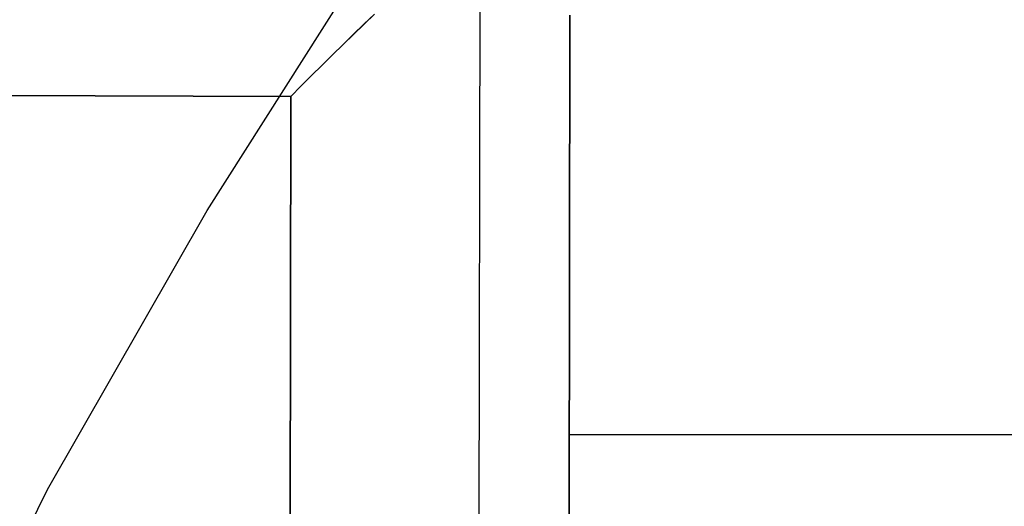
# Model space of a CAD drawing. Header units: millimetres. Extents: x -273 to 273, y -240 to 302.
# Tile 255 of 256: x 176.51 to 187.91, y 220.68 to 226.32. Entities that reach past the tile are written whole.
import ezdxf

# ---------------------------------------------------------------- set-up
doc = ezdxf.new("R2010")
doc.units = ezdxf.units.MM
doc.header["$MEASUREMENT"] = 0
doc.layers.add('IGES level 1', color=7, linetype='Continuous', true_color=0x3e413d)
doc.layers.add('IGES level 2', color=7, linetype='Continuous', true_color=0x008000)

msp = doc.modelspace()

# ---------------------------------------------------------------- linework, layer by layer
at = {"layer": 'IGES level 1'}
for p, q in [((181.838, 227.524, 410.81), (181.781, 188.344, 411.562)), ((180.617, 226.382, 411.466), (180.496, 226.265, 411.497)), ((180.497, 226.264, 411.497), (180.618, 226.381, 411.466)), ((182.881, 226.368, 408.783), (182.824, 188.303, 409.516)), ((182.824, 188.303, 409.516), (182.881, 226.368, 408.783)), ((180.496, 226.265, 411.497), (180.375, 226.147, 411.523)), ((180.376, 226.146, 411.523), (180.497, 226.264, 411.497)), ((180.375, 226.147, 411.523), (180.253, 226.029, 411.543)), ((180.254, 226.028, 411.543), (180.376, 226.146, 411.523)), ((180.253, 226.029, 411.543), (180.132, 225.909, 411.558)), ((180.132, 225.909, 411.558), (180.254, 226.028, 411.543)), ((180.132, 225.909, 411.558), (180.01, 225.789, 411.566)), ((180.011, 225.789, 411.566), (180.132, 225.909, 411.558)), ((179.889, 225.669, 411.569), (180.011, 225.789, 411.566)), ((180.01, 225.789, 411.566), (179.889, 225.669, 411.569)), ((179.647, 225.427, 411.557), (119.837, 225.633, 407.518)), ((119.837, 225.633, 407.518), (179.647, 225.427, 411.557)), ((179.889, 225.669, 411.569), (179.767, 225.548, 411.566)), ((179.768, 225.548, 411.566), (179.889, 225.669, 411.569)), ((179.647, 225.427, 411.557), (179.768, 225.548, 411.566)), ((179.767, 225.548, 411.566), (179.647, 225.427, 411.557)), ((179.593, 188.361, 412.271), (179.647, 225.427, 411.557)), ((179.647, 225.427, 411.557), (179.593, 188.361, 412.271)), ((207.726, 221.506, 92.579), (182.874, 221.506, 408.877))]:
    msp.add_line(p, q, dxfattribs=at)
at = {"layer": 'IGES level 2', "color": 31, "true_color": 0xfabe47}
for p, q in [((178.68, 224.107, 730.51), (180.646, 227.203, 738.362)), ((176.832, 220.873, 722.291), (178.68, 224.107, 730.51)), ((173.464, 214.105, 704.889), (176.832, 220.873, 722.291))]:
    msp.add_line(p, q, dxfattribs=at)

doc.saveas('drawing.dxf')
